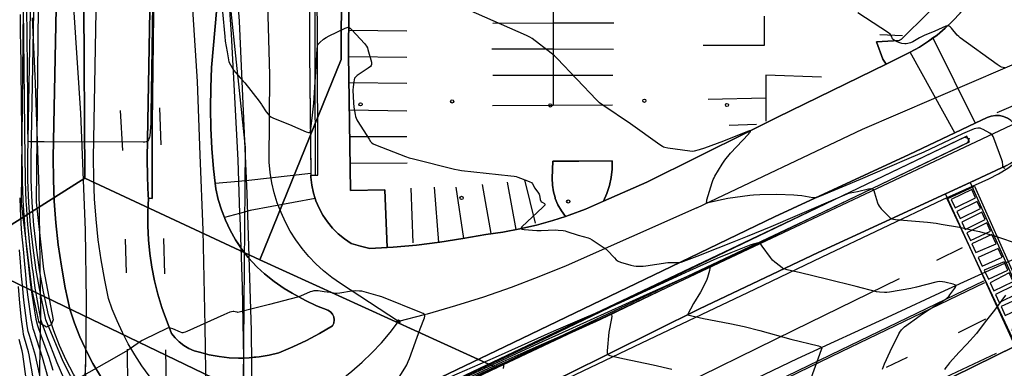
# Model space of a CAD drawing. Extents: x 0 to 85000, y -1 to 75000.
# Tile 92 of 147: x 39465 to 39768, y 62143 to 62250. Entities that reach past the tile are written whole.
import ezdxf

# ---------------------------------------------------------------- set-up
doc = ezdxf.new("R2010")
doc.units = 0
doc.header["$MEASUREMENT"] = 0
doc.header["$PDMODE"] = 33
doc.header["$PDSIZE"] = -3
for name, color, linetype in [('BOS3D_ACTIVE_POLY_CLIP', 227, 'CONTINUOUS'), ('BOS3D_PAVEMENT_MARKINGS_LI', 15, 'CONTINUOUS'), ('BOS3D_PAVEMENT_MARKINGS_PO', 9, 'CONTINUOUS'), ('CONTOUR_CLIP', 120, 'CONTINUOUS'), ('DTM_INFOTECHBREAKS_CLIP', 4, 'CONTINUOUS'), ('DTM_POINT', 158, 'CONTINUOUS'), ('FENCE_CLIP', 96, 'CONTINUOUS'), ('IMPERV_OTHER_CLIP', 126, 'CONTINUOUS'), ('PARCELS_FULL_17_CLIP', 7, 'CONTINUOUS'), ('PARKING_CLIP', 78, 'CONTINUOUS'), ('ROAD_CLIP', 197, 'CONTINUOUS'), ('SIDEWALK_CLIP', 78, 'CONTINUOUS'), ('SPOT_ELEV', 82, 'CONTINUOUS')]:
    doc.layers.add(name, color=color, linetype=linetype)

msp = doc.modelspace()

# ---------------------------------------------------------------- linework, layer by layer
at = {"layer": 'BOS3D_ACTIVE_POLY_CLIP'}
for points, elevation in [([(39449.56, 62705.25), (39473.81, 62609.5), (39476.63, 62596.05), (39478.41, 62587.56), (39492.19, 62521.75), (39510.02, 62428.24), (39512.5, 62415.25), (39514.32, 62397.97), (39514.79, 62393.54), (39519.73, 62346.57), (39534, 62211), (39532.69, 62053.5), (39528.31, 61957), (39514.44, 61842), (39514.06, 61842.03), (39514.25, 61842), (39497.88, 61717.25), (39477.94, 61575), (39463.56, 61453.25), (39456.25, 61331.75)], 285), ([(39470.38, 62264.26), (39469.68, 62194.16), (39471.92, 62173.56), (39474.94, 62157.91), (39474.33, 62156.39), (39472.86, 62155.69), (39470.63, 62157.03), (39468.49, 62167.11), (39465.19, 62193.93), (39465.89, 62264.14)], 28.53)]:
    msp.add_lwpolyline(points, dxfattribs=dict(at, elevation=elevation))
at = {"layer": 'BOS3D_ACTIVE_POLY_CLIP', "elevation": 30.47}
msp.add_lwpolyline([(39713.83, 62191.95), (39549.22, 62114.14), (39548.1, 62114.35), (39545.76, 62117.6), (39545.84, 62118.64), (39546.96, 62119), (39549.14, 62116.3), (39568.5, 62125.06), (39712.97, 62193.76), (39755.62, 62214.26), (39756.96, 62213.79), (39756.49, 62212.46)], close=True, dxfattribs=at)
at = {"layer": 'BOS3D_PAVEMENT_MARKINGS_LI'}
for p, q in [((39628.91, 62257.25), (39628.91, 62249.3)), ((39583.79, 62246.87), (39565.94, 62247.05)), ((39628.91, 62249.3), (39610.36, 62249.27)), ((39647.6, 62249.33), (39628.91, 62249.3)), ((39628.91, 62249.3), (39628.91, 62241.27)), ((39736.52, 62245.43), (39729.48, 62245.76)), ((39628.91, 62241.27), (39609.99, 62241.28)), ((39647.47, 62241.26), (39628.91, 62241.27)), ((39628.91, 62241.27), (39628.91, 62233.23)), ((39583.82, 62238.73), (39565.9, 62238.98)), ((39628.91, 62233.23), (39610.36, 62233.22)), ((39647.23, 62233.23), (39628.91, 62233.23)), ((39628.91, 62233.23), (39628.92, 62223.95)), ((39583.84, 62230.71), (39566.02, 62230.96)), ((39694.41, 62226.18), (39676.58, 62225.82)), ((39694.41, 62226.18), (39694.41, 62219.11)), ((39507.66, 62223.26), (39508.09, 62211.89)), ((39628.92, 62223.95), (39610.25, 62223.84)), ((39647.16, 62224.05), (39628.92, 62223.95)), ((39495.52, 62222.45), (39496.22, 62210.11)), ((39583.86, 62222.24), (39566.15, 62222.53)), ((39691.56, 62218.15), (39683.11, 62217.84)), ((39583.88, 62214.27), (39566.27, 62214.27)), ((39583.9, 62206.17), (39566.39, 62206.1)), ((39585.78, 62181.7), (39585.19, 62198.54)), ((39593.66, 62181.82), (39592.3, 62198.85)), ((39601.36, 62182.99), (39599.06, 62198.79)), ((39609.83, 62184.49), (39607.13, 62199.63)), ((39617.51, 62185.75), (39614.87, 62200.37)), ((39623.47, 62187.73), (39620.12, 62201.12)), ((39497.05, 62182.77), (39497.38, 62172.45)), ((39508.92, 62182.97), (39509.22, 62172.12)), ((39754.81, 62180.16), (39746.92, 62176.2)), ((39762.05, 62158.18), (39753.63, 62153.96)), ((39497.69, 62148.95), (39497.76, 62137.2)), ((39509.53, 62148.71), (39509.72, 62137)), ((39737.9, 62146.35), (39731.44, 62143.27))]:
    msp.add_line(p, q, dxfattribs=at)
for points in [[(39477.33, 62299.87), (39479.46, 62278.63), (39481.31, 62252.64), (39483.36, 62221.63), (39484.81, 62185.55), (39485.09, 62163.78), (39484.91, 62144.19)], [(39828.68, 62282.57), (39826.85, 62277.05), (39823.8, 62269.55), (39820.47, 62262.17), (39816.85, 62254.93), (39815.5, 62252.23), (39813.94, 62249.65), (39812.18, 62247.2), (39810.24, 62244.89), (39808.13, 62242.74), (39805.86, 62240.76), (39803.43, 62238.96), (39800.55, 62237.19), (39795.13, 62234.38), (39788.56, 62231.56), (39765.48, 62221.66)], [(39513.25, 61920.2), (39515.52, 61941.21), (39518.05, 61972.18), (39519.84, 62000.09), (39521.33, 62031.08), (39522.09, 62059.42), (39522.15, 62085.78), (39522.06, 62111.4), (39521.98, 62135.27), (39521.71, 62155.99), (39521.07, 62185.55), (39520.18, 62208.77), (39519.4, 62231.33), (39516.87, 62269.59)], [(39454.22, 61919.19), (39458.05, 61948.15), (39460.62, 61967.69), (39463.43, 62000.81), (39466.69, 62034.47), (39468.02, 62054.88), (39469.41, 62082.46), (39470.3, 62112.66), (39471.08, 62160.61), (39470.65, 62198.21), (39469.46, 62230.8), (39468.53, 62251)], [(39675.08, 62242.59), (39694, 62242.56), (39693.98, 62251.52)], [(39711.49, 62232.68), (39694.41, 62233.27), (39694.41, 62226.18)], [(39548.56, 62099.64), (39563.23, 62106.61), (39584.47, 62116.62), (39624.61, 62135.72), (39658.32, 62151.91), (39690.98, 62167.39), (39711.75, 62177.39), (39748.85, 62194.97), (39763.06, 62201.38), (39766.07, 62202.92), (39768.96, 62204.69), (39771.7, 62206.67), (39773.72, 62208.57)], [(39735.46, 62170.6), (39702.9, 62154.66), (39663.15, 62135.11), (39616.42, 62112.45)], [(39761.45, 62169.87), (39717.38, 62148.65), (39674.36, 62127.78), (39621.2, 62102.59)], [(39761.71, 62169.34), (39717.63, 62148.12), (39674.62, 62127.25), (39621.45, 62102.05)], [(39605.44, 62065.48), (39606.78, 62066.86), (39609.45, 62069.33), (39612.26, 62071.64), (39615.18, 62073.8), (39618.22, 62075.79), (39621.37, 62077.61), (39629.43, 62081.75), (39655.02, 62094.21), (39684.05, 62108.27), (39724.91, 62128.13), (39751.42, 62141.07), (39765.39, 62147.66)], [(39484.91, 62144.19), (39483.89, 62127.72), (39483.18, 62104.68), (39481.48, 62076.23), (39479.06, 62043.8), (39476.34, 62006.26), (39472.28, 61966.59), (39467.34, 61928.16), (39462.19, 61894.54), (39456.25, 61857.7), (39448.5, 61816.5), (39439.48, 61774.14), (39432.16, 61743.48), (39421.74, 61704.2), (39409.52, 61661.66), (39401.41, 61637.06), (39392.93, 61612.28), (39383.41, 61585.36), (39370.39, 61547.18), (39348.18, 61482.9), (39331.51, 61435.45), (39318.91, 61399.88)], [(39410.53, 61373.09), (39412.7, 61404.63), (39415.2, 61434.9), (39418.02, 61464.32), (39420.82, 61489.22), (39422.74, 61506.91), (39426.37, 61534.19), (39434.39, 61593.73), (39440.15, 61636.73), (39444.71, 61671.81), (39451.94, 61723.28), (39457.43, 61765.93), (39462.3, 61801.49), (39466.84, 61835.62), (39470.54, 61865.09), (39474.7, 61897.51), (39477.45, 61921.61), (39480.12, 61950), (39482.01, 61974.93), (39483.97, 62007.96), (39485.05, 62052.95), (39485.31, 62090.32), (39485.25, 62123.63), (39484.91, 62144.19)]]:
    msp.add_lwpolyline(points, dxfattribs=at)
at = {"layer": 'BOS3D_PAVEMENT_MARKINGS_PO'}
for points in [[(39758.64, 62199.11), (39779.23, 62153.08), (39778.17, 62152.61), (39775.91, 62157.67), (39770.18, 62154.96), (39772.05, 62150.95), (39771.18, 62150.55), (39750.28, 62195.26)], [(39751.47, 62194.99), (39752.65, 62192.46), (39758.99, 62195.5), (39757.83, 62198.08)], [(39759.47, 62194.43), (39753.18, 62191.34), (39754.21, 62189.14), (39760.45, 62192.22)], [(39760.96, 62191.09), (39754.74, 62188), (39755.79, 62185.74), (39761.98, 62188.81)], [(39762.44, 62187.78), (39756.24, 62184.77), (39757.37, 62182.36), (39763.59, 62185.22)], [(39764.02, 62184.24), (39757.84, 62181.35), (39759.11, 62178.65), (39765.32, 62181.35)], [(39765.94, 62179.94), (39759.81, 62177.14), (39761.06, 62174.48), (39767.17, 62177.21)], [(39767.8, 62175.79), (39761.65, 62173.22), (39762.94, 62170.46), (39768.93, 62173.27)], [(39769.32, 62172.39), (39763.45, 62169.36), (39764.62, 62166.85), (39770.52, 62169.71)], [(39771.02, 62168.6), (39765.16, 62165.71), (39766.28, 62163.3), (39772.13, 62166.12)], [(39772.73, 62164.77), (39766.85, 62162.09), (39768.12, 62159.32), (39773.95, 62162.05)]]:
    msp.add_lwpolyline(points, close=True, dxfattribs=at)
at = {"layer": 'CONTOUR_CLIP'}
for points, elevation in [([(39505.48, 62255.13), (39505.03, 62221.28), (39504.96, 62218.53), (39504.81, 62215.99), (39504.68, 62214.62), (39504.6, 62214.24), (39504.49, 62213.88), (39504.27, 62213.38), (39504.08, 62213.09), (39503.85, 62212.87), (39503.54, 62212.75), (39503.18, 62212.69), (39502.61, 62212.67), (39472.18, 62212.81), (39471.49, 62212.81), (39468.22, 62212.82), (39467.68, 62212.82), (39467.18, 62212.83), (39467.14, 62217.19), (39467.14, 62217.33), (39467.07, 62226.3), (39467.06, 62226.73), (39466.98, 62235.45), (39466.97, 62236.16), (39466.9, 62244.62), (39466.89, 62245.61), (39466.79, 62253.81)], 23), ([(39768.05, 62204.61), (39767.62, 62204.8), (39767.42, 62204.97), (39767.37, 62205.1), (39767.34, 62205.4), (39767.35, 62205.92), (39767.32, 62206.29), (39767.24, 62206.66), (39767.07, 62207.23), (39764.61, 62213.91), (39764.37, 62214.45), (39764.07, 62214.92), (39763.8, 62215.17), (39763.33, 62215.48), (39761.29, 62216.58), (39760.77, 62216.82), (39760.42, 62216.95), (39760.05, 62217), (39759.67, 62216.99), (39759.1, 62216.9), (39758.55, 62216.73), (39754.95, 62215.21), (39751.08, 62213.42), (39743.05, 62209.64), (39738.47, 62207.6), (39731.78, 62204.72), (39723.4, 62201.16), (39710.93, 62195.97), (39709.84, 62195.57), (39709.47, 62195.5), (39708.9, 62195.51), (39705.46, 62196.11), (39704.17, 62196.26), (39703.03, 62196.34), (39697.77, 62196.55), (39692.52, 62196.46), (39690.61, 62196.34), (39689.46, 62196.23), (39682.64, 62195.34), (39681.2, 62195.05), (39677.09, 62194.05), (39676.57, 62193.97), (39676.3, 62193.99), (39676.21, 62194.04), (39676.16, 62194.13), (39676.15, 62194.25), (39676.19, 62194.55), (39676.27, 62194.9), (39677.88, 62200.21), (39678.2, 62201.14), (39678.44, 62201.67), (39678.72, 62202.18), (39680.91, 62205.86), (39681.32, 62206.52), (39681.77, 62207.15), (39683.47, 62209.26), (39689.09, 62215.09), (39689.4, 62215.5), (39689.57, 62215.76), (39689.67, 62216), (39689.67, 62216.16), (39689.6, 62216.2), (39689.38, 62216.19), (39688.73, 62215.99), (39681.37, 62212.98), (39675.5, 62210.82), (39673.82, 62210.27), (39672.32, 62209.88), (39671.74, 62209.82), (39670.95, 62209.88), (39664.21, 62210.83), (39663.24, 62211), (39662.87, 62211.12), (39662.52, 62211.29), (39661.71, 62211.84), (39652.73, 62218.35), (39644.14, 62224.07), (39643.18, 62224.77), (39642.19, 62225.74), (39630.14, 62238.41), (39629.3, 62239.26), (39628.24, 62240.13), (39622.42, 62244.56), (39621.75, 62244.98), (39620.67, 62245.5), (39602.75, 62253.42)], 21), ([(39464.7, 62252.04), (39464.78, 62246.03), (39464.83, 62242.74), (39464.91, 62236.49), (39464.95, 62233.46), (39465.03, 62226.97), (39465.06, 62224.22), (39465.14, 62217.47), (39465.17, 62214.99), (39465.26, 62208), (39465.34, 62202.58), (39465.41, 62200.44), (39465.62, 62194.96), (39465.72, 62192.92), (39466.06, 62187.39), (39466.2, 62185.43), (39466.75, 62179.86), (39467.33, 62174.46), (39467.56, 62172.37), (39468.05, 62167.91), (39468.33, 62165.85), (39469.6, 62158.2), (39470.05, 62156.22), (39471.13, 62153.18), (39473.55, 62146.41), (39474.85, 62142.45)], 21), ([(39478.17, 62139.94), (39476.17, 62144.72), (39473, 62152.94), (39471.41, 62157.1), (39471.15, 62158.07), (39469.53, 62166.72), (39469.37, 62167.74), (39468.71, 62172.81), (39468.59, 62173.79), (39467.87, 62180.01), (39467.21, 62186.36), (39467.14, 62187.2), (39466.7, 62193.55), (39466.64, 62194.43), (39466.38, 62200.75), (39466.35, 62201.7), (39466.25, 62207.98), (39466.15, 62216.09), (39466.14, 62217.4), (39466.06, 62225.26), (39466.05, 62226.85), (39465.96, 62234.45), (39465.94, 62236.33), (39465.86, 62243.68), (39465.84, 62245.82), (39465.74, 62252.93)], 22), ([(39527.07, 62252.78), (39527.74, 62245.25), (39527.93, 62243.8), (39528.47, 62240.51), (39528.97, 62237.43), (39530.44, 62234.8), (39533.37, 62231.61), (39533.89, 62230.95)], 22), ([(39768.04, 62235.55), (39767.51, 62235.64), (39767.01, 62235.81), (39766.52, 62236.03), (39765.66, 62236.55), (39754.24, 62244.84), (39753.78, 62245.21), (39753.35, 62245.63), (39751.56, 62247.75), (39751.17, 62248.18), (39750.9, 62248.4), (39750.61, 62248.54), (39750.3, 62248.54), (39749.81, 62248.38), (39746.41, 62246.85), (39743.19, 62245.57), (39741.7, 62244.84), (39739.64, 62243.61), (39738.93, 62243.26), (39738.17, 62243.07), (39737.58, 62243), (39737.19, 62242.98), (39736.29, 62243.09), (39735.37, 62243.35), (39734.84, 62243.58), (39734.05, 62244), (39733.65, 62244.28), (39733.45, 62244.55), (39733.07, 62245.36), (39732.89, 62245.66), (39732.64, 62245.94), (39732.19, 62246.3), (39722.71, 62252.5)], 20), ([(39533.89, 62230.95), (39538.35, 62225.34), (39539.05, 62224.29), (39539.2, 62224.06), (39540.54, 62222.02), (39541.09, 62221.25), (39541.45, 62220.84), (39541.91, 62220.51), (39542.79, 62220.09), (39547.72, 62218.08), (39552.85, 62215.9), (39553.54, 62215.66), (39553.83, 62215.64), (39553.95, 62215.68), (39554.04, 62215.76), (39554.16, 62216.03), (39554.3, 62216.75), (39554.78, 62220.96), (39555.14, 62224.72), (39555.52, 62229.58), (39555.94, 62236.03), (39556.21, 62241.52), (39556.27, 62242.1), (39556.35, 62242.46), (39556.42, 62242.63), (39556.62, 62242.94), (39557.01, 62243.35), (39558.2, 62244.38), (39559, 62244.95), (39559.88, 62245.4), (39564.88, 62247.8), (39565.41, 62248), (39565.75, 62248.06), (39565.91, 62248.05), (39566.06, 62248), (39566.35, 62247.82), (39566.9, 62247.29), (39570.8, 62243.05), (39571.42, 62242.29), (39571.68, 62241.78), (39571.86, 62241.23), (39572.93, 62237.27), (39572.99, 62236.91), (39572.99, 62236.57), (39572.88, 62236.27), (39572.65, 62236.01), (39571.89, 62235.42), (39568.58, 62233.17), (39568.12, 62232.81), (39567.75, 62232.39), (39567.56, 62231.87), (39567.46, 62231.3), (39567.3, 62229.71), (39567.25, 62228.72), (39567.43, 62224.82), (39567.53, 62223.46), (39567.9, 62221.16), (39568.03, 62220.59), (39568.19, 62220.04), (39568.45, 62219.52), (39568.74, 62219.02), (39572.21, 62213.55), (39572.65, 62212.91), (39573.03, 62212.5), (39573.51, 62212.2), (39574.23, 62211.89), (39583.42, 62208.29), (39584.53, 62207.89), (39585.88, 62207.52), (39598.5, 62204.4), (39599.67, 62204.13), (39600.65, 62203.98), (39615.9, 62202.31), (39616.88, 62202.18), (39617.46, 62202.05), (39618.02, 62201.88), (39620.97, 62200.79), (39621.69, 62200.5), (39622.18, 62200.22), (39622.33, 62200.11), (39622.55, 62199.84), (39623.3, 62198.55), (39624.36, 62196.98), (39624.54, 62196.65), (39624.67, 62196.3), (39624.94, 62195), (39625.14, 62194.5), (39625.24, 62194.36), (39625.49, 62194.16), (39626.18, 62193.78), (39626.33, 62193.6), (39626.34, 62193.5), (39626.28, 62193.28), (39626.2, 62193.15), (39625.71, 62192.62), (39619.28, 62186.61), (39619, 62186.26), (39618.95, 62186.08), (39619.01, 62186.01), (39619.38, 62185.89), (39619.92, 62185.81), (39623.84, 62185.48), (39625.18, 62185.48), (39629.48, 62185.66), (39630.44, 62185.61), (39631.98, 62185.43), (39632.55, 62185.34), (39633.11, 62185.2), (39636.64, 62184.06), (39639.65, 62183.21), (39640.17, 62183.01), (39640.86, 62182.63), (39644.63, 62180.16), (39645.09, 62179.8), (39645.5, 62179.4), (39647.76, 62177), (39648.31, 62176.47), (39648.6, 62176.23), (39648.92, 62176.03), (39649.63, 62175.75), (39652.79, 62174.83), (39653.73, 62174.59), (39654.5, 62174.5), (39655.87, 62174.48), (39656.65, 62174.49), (39657.44, 62174.56), (39664.26, 62175.56), (39665.34, 62175.62), (39667.33, 62175.59), (39667.72, 62175.63), (39668.28, 62175.76), (39673.23, 62177.58), (39679.76, 62180.1), (39684.17, 62181.84), (39688.79, 62183.72), (39696.06, 62186.73), (39703.47, 62189.87), (39719.39, 62196.78), (39719.95, 62196.98), (39720.32, 62197.07), (39722.57, 62197.46), (39726.03, 62198.26), (39726.76, 62198.37), (39727.08, 62198.35), (39727.22, 62198.3), (39727.43, 62198.08), (39727.6, 62197.78), (39727.86, 62197.05), (39728.81, 62194), (39729.02, 62193.45), (39729.3, 62192.94), (39729.93, 62192.19), (39732.26, 62189.75), (39732.69, 62189.37), (39733.01, 62189.17), (39733.18, 62189.1), (39733.73, 62188.97), (39734.3, 62188.9), (39744.14, 62188.01), (39746.81, 62187.68), (39748.34, 62187.44), (39754.02, 62186.47), (39758.09, 62185.61), (39760.2, 62185.13), (39763.38, 62184.26), (39764.51, 62183.93), (39772.99, 62181.08)], 22), ([(39464.6, 62195.49), (39464.74, 62192.28), (39464.99, 62187.58), (39465.19, 62184.49), (39465.63, 62179.71), (39466.1, 62175.11), (39466.39, 62171.91), (39466.75, 62168.08), (39467.11, 62164.96), (39468.08, 62158.33), (39468.66, 62155.32), (39468.85, 62154.73), (39471.57, 62146.49), (39473.24, 62140.22)], 20), ([(39730.29, 62142.78), (39730.96, 62144.41), (39732.65, 62148.19), (39735.34, 62153.65), (39735.64, 62154.14), (39736.19, 62154.87), (39736.68, 62155.41), (39737.1, 62155.8), (39741.91, 62159.32), (39743.55, 62160.44), (39749.42, 62164.11), (39749.91, 62164.44), (39750.35, 62164.78), (39750.72, 62165.14), (39751.09, 62165.6), (39752.58, 62167.69), (39752.77, 62168), (39752.9, 62168.28), (39752.91, 62168.52), (39752.85, 62168.62), (39752.61, 62168.77), (39752.1, 62168.94), (39749.55, 62169.55), (39748.77, 62169.69), (39747.85, 62169.71), (39747.28, 62169.63), (39746.7, 62169.51), (39740.75, 62168.01), (39739.07, 62167.63), (39732.48, 62166.44), (39731.69, 62166.34), (39730.92, 62166.33), (39729.39, 62166.44), (39728.43, 62166.58), (39722.19, 62168.21), (39713.03, 62170.43), (39705.11, 62172.39), (39700.97, 62173.36), (39700.05, 62173.63), (39699.54, 62173.9), (39698.9, 62174.35), (39697.19, 62175.69), (39696.46, 62176.34), (39695.83, 62177.1), (39693.3, 62180.67), (39692.82, 62181.26), (39692.55, 62181.48), (39692.25, 62181.59), (39691.93, 62181.6), (39691.58, 62181.55), (39690.88, 62181.36), (39689.8, 62181), (39685.63, 62179.42), (39683.64, 62178.62), (39679.34, 62176.83), (39670.92, 62173.08), (39649.5, 62163.23), (39637.04, 62157.88), (39629.14, 62154.42), (39611.05, 62146.32), (39596.87, 62140.17)], 23), ([(39471.44, 62137.99), (39469.51, 62146.93), (39467.62, 62153.1), (39467.26, 62154.4), (39466.95, 62156.14), (39466.48, 62159.24), (39465.88, 62164.05), (39465.44, 62168.58), (39465.21, 62171.45), (39464.88, 62175.76), (39464.51, 62179.56)], 19), ([(39601.85, 62140.3), (39620.48, 62148.94), (39625.61, 62151.28), (39630.67, 62153.53), (39640.35, 62157.91), (39656.76, 62165.36), (39667.52, 62170.2), (39673.52, 62172.85), (39675.18, 62173.56), (39676.63, 62174.12), (39676.93, 62174.18), (39677.05, 62174.17), (39677.13, 62174.13), (39677.18, 62174.05), (39677.19, 62173.8), (39677.06, 62173.12), (39676.47, 62171.02), (39676.13, 62170.11), (39674.25, 62166.52), (39672.12, 62163), (39670.27, 62159.47), (39675.15, 62158.35), (39683.27, 62156.83), (39687.68, 62155.88), (39692.59, 62154.67), (39702.09, 62152.02), (39710.56, 62149.91), (39711.11, 62149.74), (39711.48, 62149.52), (39711.55, 62149.42), (39711.59, 62149.18), (39711.48, 62148.66), (39708.21, 62139.83)], 24), ([(39469.33, 62136.63), (39467.54, 62147.17), (39467.3, 62148.09), (39466.09, 62152.32), (39465.8, 62153.45), (39465.64, 62154.43), (39465.17, 62158), (39464.62, 62163.13), (39464.2, 62168.22)], 18), ([(39580.47, 62138.62), (39583.23, 62143.11), (39583.78, 62144.12), (39584.25, 62145.15), (39584.62, 62146.05), (39587.97, 62155.21), (39589.23, 62158.59), (39589.36, 62159.04), (39589.39, 62159.35), (39589.35, 62159.49), (39589.2, 62159.67), (39588.85, 62159.9), (39588.33, 62160.13), (39576.13, 62165.01), (39575.04, 62165.35), (39570.71, 62166.56), (39569.98, 62166.73), (39569.27, 62166.82), (39567.91, 62166.84), (39566.74, 62166.78), (39563.23, 62166.18), (39562.26, 62166.08), (39561.72, 62166.11), (39560.19, 62166.37), (39558.33, 62166.58), (39556.49, 62166.87), (39555.93, 62166.9), (39555.15, 62166.83), (39554.57, 62166.72), (39554.01, 62166.54), (39551.09, 62165.25), (39550.16, 62164.91), (39541.52, 62162.68), (39536.56, 62161.41)], 23), ([(39768.18, 62165.54), (39764.85, 62160.9), (39761.95, 62157.29), (39759.24, 62153.78), (39756.32, 62150.5), (39753.97, 62148.04), (39750.94, 62144.68), (39750.3, 62143.93), (39749.85, 62143.31), (39749.45, 62142.66)], 22), ([(39536.56, 62161.41), (39531.8, 62160.19), (39531.6, 62160.26), (39530.98, 62160.45), (39530.53, 62160.52), (39530.3, 62160.51), (39529.86, 62160.45), (39529.34, 62160.27), (39527.42, 62159.46), (39516.07, 62154.35), (39515.53, 62154.12), (39515.16, 62154.01), (39514.8, 62153.97), (39514.62, 62153.98), (39514.08, 62154.12), (39511.73, 62155.17), (39511, 62155.43), (39510.64, 62155.47), (39510.46, 62155.45), (39510.11, 62155.36), (39509.75, 62155.22), (39503.18, 62152.04), (39502.3, 62151.59), (39501.49, 62151.07), (39498.99, 62149.28), (39497.82, 62148.55), (39494.42, 62146.52), (39482.85, 62139.95)], 23), ([(39555.89, 62118.34), (39613.52, 62145.13), (39623.61, 62149.63), (39642.77, 62157.93), (39645.82, 62159.31), (39646.33, 62159.51), (39646.62, 62159.58), (39646.74, 62159.59), (39646.83, 62159.55), (39646.89, 62159.47), (39646.92, 62159.07), (39646.82, 62158.34), (39646.08, 62154.11), (39645.53, 62148.36), (39645.53, 62147.8), (39645.59, 62147.48), (39645.66, 62147.34), (39645.9, 62147.15), (39646.39, 62146.96), (39647.13, 62146.77), (39650.4, 62146.04), (39659.74, 62144.08), (39665.46, 62142.77)], 25), ([(39462.65, 62097.25), (39465.93, 62100.08), (39468.59, 62102.6), (39469.78, 62103.65), (39471.75, 62105.33), (39474.15, 62107.12), (39474.76, 62107.61), (39475, 62107.89), (39475.1, 62108.04), (39475.22, 62108.37), (39475.3, 62108.92), (39475.33, 62109.88), (39475.29, 62110.85), (39475.22, 62111.23), (39475.05, 62111.79), (39470.55, 62123.32), (39470.07, 62124.63), (39468.63, 62129.95), (39467.62, 62132.97), (39467.34, 62134.07), (39466.57, 62139.74), (39465.58, 62147.41), (39465.38, 62148.35), (39464.44, 62151.91)], 17), ([(39613.57, 62142.91), (39613.7, 62143.63), (39613.72, 62144.1), (39613.67, 62144.31), (39613.62, 62144.38), (39613.54, 62144.41), (39613.32, 62144.4), (39613.14, 62144.35), (39612.45, 62144.07), (39585.44, 62131.51)], 26)]:
    msp.add_lwpolyline(points, dxfattribs=dict(at, elevation=elevation))
at = {"layer": 'DTM_INFOTECHBREAKS_CLIP'}
for points in [[(39472.7, 62157.93, 22.98), (39470.69, 62167.57, 22.98), (39469.7, 62173.2, 22.88), (39468.71, 62180.12, 22.8), (39467.96, 62187.06, 22.76), (39467.43, 62194.02, 22.76), (39467.14, 62201, 22.79), (39467.09, 62207.96, 22.87), (39468.14, 62264.16, 24.36), (39465.54, 62325.81, 26.05), (39461.51, 62403.12, 27.56), (39459.53, 62435.65, 27.48)], [(39514.01, 62130.38, 23.8), (39512.37, 62131.88, 23.78), (39509.6, 62134.67, 23.56), (39506.98, 62137.6, 23.38), (39504.5, 62140.65, 23.22), (39502.18, 62143.83, 23.11), (39500.03, 62147.12, 23.03), (39498.04, 62150.52, 22.98), (39496.22, 62154.01, 22.98), (39494.58, 62157.59, 22.98), (39493.12, 62161.24, 22.98), (39491.99, 62164.55, 22.98), (39490.8, 62170.19, 22.98), (39489.71, 62176.4, 22.88), (39488.82, 62182.64, 22.8), (39488.13, 62188.91, 22.76), (39487.66, 62195.2, 22.76), (39487.4, 62201.5, 22.79), (39487.35, 62207.85, 22.87), (39488.41, 62264.4, 24.36), (39485.77, 62326.77, 26.05), (39481.74, 62404.21, 27.56), (39479.9, 62437.46, 27.48)], [(39504.22, 62195.39, 22.76), (39504.16, 62196.16, 22.76), (39503.92, 62201.91, 22.79), (39503.87, 62207.76, 22.87), (39504.93, 62264.6, 24.36), (39502.28, 62327.54, 26.05), (39498.23, 62405.09, 27.56), (39496.62, 62434.32, 27.49)], [(39500.61, 62116.6, 23.89), (39499.06, 62118.01, 23.78), (39495.61, 62121.48, 23.56), (39492.34, 62125.13, 23.38), (39489.26, 62128.94, 23.22), (39486.37, 62132.89, 23.11), (39483.69, 62136.99, 23.03), (39481.21, 62141.22, 22.98), (39478.95, 62145.57, 22.93), (39476.91, 62150.02, 22.93), (39475.09, 62154.57, 22.93), (39473.43, 62159.44, 22.93), (39471.93, 62166.53, 22.93), (39470.72, 62173.37, 22.93), (39469.74, 62180.25, 22.8), (39468.99, 62187.15, 22.76), (39468.47, 62194.08, 22.76), (39468.18, 62201.03, 22.79), (39468.13, 62207.95, 22.87), (39469.18, 62264.18, 24.36), (39466.58, 62325.86, 26.05), (39462.54, 62403.18, 27.56), (39461, 62431.12, 27.5)], [(39689.14, 62216.01, 21.01), (39698.01, 62220.34, 20.9), (39731.4, 62236.7, 20.54), (39738.89, 62240.37, 20.46), (39741.74, 62241.97, 20.34), (39744.48, 62243.74, 20.24), (39747.11, 62245.68, 20.14), (39749.61, 62247.78, 20.04), (39751.98, 62250.02, 19.95), (39754.21, 62252.41, 19.87), (39756.28, 62254.93, 19.8), (39758.2, 62257.58, 19.74), (39759.95, 62260.34, 19.68), (39761.52, 62263.2, 19.64), (39762.92, 62266.15, 19.6), (39764.13, 62269.19, 19.57), (39765.15, 62272.29, 19.55), (39765.98, 62275.45, 19.53), (39766.61, 62278.66, 19.53), (39767.05, 62281.9, 19.54), (39767.28, 62285.15, 19.55), (39767.44, 62327.09, 19.28), (39767.1, 62431.51, 18.08)], [(39516.93, 62420.81, 18.84), (39517.86, 62420.77, 18.8), (39518.99, 62355.23, 20.28), (39519.43, 62294.89, 20.62), (39506.35, 62294.41, 21.79), (39505.38, 62218.29, 22.91), (39505.38, 62195.3, 22.98), (39504.22, 62195.39, 22.76)], [(39748.41, 62341.38, 18.64), (39757.07, 62341.07, 18.56), (39757.55, 62340.8, 18.57), (39757.57, 62339.86, 18.57), (39757.08, 62315, 18.7), (39756.92, 62267.65, 19.14), (39756.78, 62265.57, 19.01), (39756.14, 62264.33, 19.02), (39752.35, 62260.56, 19.31), (39736.21, 62244.41, 19.6)], [(39541.63, 62233.44, 21.59), (39540.71, 62266.24, 20.9), (39542.34, 62317.93, 20.38)], [(39554.27, 62202.46, 22.39), (39556.41, 62202.51, 22.59), (39556.27, 62246.78, 21.94), (39555.84, 62294.91, 20.95), (39556.67, 62317.66, 20.44)], [(39577.81, 62180.25, 22.51), (39577.02, 62198.03, 22.35), (39566.52, 62197.82, 22.67), (39565.89, 62239.62, 22.23), (39566.34, 62308.14, 20.42)], [(39553.72, 62293.2, 20.03), (39553.83, 62240.14, 21.26), (39554.27, 62202.46, 22.39), (39554.28, 62201.87, 22.41), (39554.56, 62199.41, 22.57), (39555.07, 62196.99, 22.71), (39555.82, 62194.63, 22.81), (39556.79, 62192.35, 22.89), (39557.97, 62190.17, 22.93), (39559.36, 62188.12, 22.94), (39560.94, 62186.21, 22.91), (39562.69, 62184.45, 22.86), (39564.6, 62182.88, 22.77), (39566.65, 62181.49, 22.65), (39569.53, 62180.6, 22.73), (39572.48, 62179.95, 22.74), (39577.81, 62180.25, 22.51), (39579.67, 62180.36, 22.43), (39586.84, 62180.99, 22.22), (39593.99, 62181.86, 22.09), (39601.11, 62182.95, 22.05), (39608.19, 62184.26, 22.11), (39613.42, 62184.99, 22.05), (39618.61, 62185.96, 22), (39623.76, 62187.15, 21.94), (39628.84, 62188.56, 21.89), (39632.68, 62189.81, 21.85), (39633.86, 62190.2, 21.84), (39638.81, 62192.06, 21.79), (39644.4, 62194.52, 21.59), (39657.72, 62200.37, 21.11), (39689.14, 62216.01, 21.01)], [(40000, 62289.15, 14.04), (39998.2, 62288.2, 14.05), (39907.85, 62242.62, 16.67), (39808.37, 62193.69, 20.69), (39800.7, 62190.21, 21.01), (39786.37, 62183.7, 21.61), (39749.37, 62166.89, 23.16), (39733.04, 62159.31, 23.26)], [(39673.12, 62192.45, 21.03), (39724.21, 62216.72, 20.46), (39801.04, 62249.76, 19.65), (39802.04, 62265.87, 19.86)], [(39477.55, 62173.85, 22.89), (39477.45, 62174.44, 22.88), (39476.5, 62181.1, 22.8), (39475.77, 62187.78, 22.76), (39475.27, 62194.48, 22.76), (39474.99, 62201.19, 22.79), (39474.94, 62207.92, 22.87), (39475.99, 62264.26, 24.36)], [(39537.72, 62174.14, 22.9), (39534.99, 62177.13, 22.94), (39532.94, 62179.82, 22.91), (39531.09, 62182.64, 22.87), (39529.44, 62185.59, 22.83), (39527.99, 62188.64, 22.79), (39526.76, 62191.79, 22.75), (39525.74, 62195.01, 22.71), (39524.96, 62198.3, 22.67), (39524.29, 62204.49, 22.85), (39523.8, 62210.71, 22.93), (39523.49, 62216.94, 22.9), (39523.36, 62223.17, 22.78), (39523.42, 62229.4, 22.55), (39523.65, 62235.63, 22.22), (39525.28, 62254.01, 22.1)], [(39736.21, 62244.41, 19.6), (39735.45, 62243.98, 19.92), (39728.46, 62243.62, 20.45), (39730.47, 62238.24, 20.52), (39731.4, 62236.7, 20.54)], [(39589.18, 62159.48, 23.01), (39581.25, 62157.44, 23.23), (39563.35, 62169.18, 22.94), (39560.72, 62171.01, 22.88), (39558.21, 62173.01, 22.82), (39555.84, 62175.17, 22.76), (39553.62, 62177.49, 22.71), (39551.56, 62179.95, 22.66), (39549.67, 62182.54, 22.62), (39547.95, 62185.25, 22.58), (39546.42, 62188.07, 22.54), (39545.08, 62190.99, 22.51), (39543.93, 62193.99, 22.49), (39542.99, 62197.06, 22.47), (39542.25, 62200.18, 22.45), (39541.72, 62203.35, 22.44), (39541.41, 62206.54, 22.44), (39541.63, 62233.44, 21.59)], [(39710.48, 62178.7, 22.65), (39768.54, 62205.46, 20.96), (39769.68, 62206.06, 20.91), (39770.7, 62206.84, 20.86), (39771.57, 62207.78, 20.81), (39772.28, 62208.86, 20.76), (39772.79, 62210.04, 20.71), (39773.1, 62211.29, 20.66), (39773.19, 62212.57, 20.62), (39773.07, 62213.85, 20.59), (39772.74, 62215.09, 20.57), (39772.2, 62216.26, 20.55), (39771.47, 62217.33, 20.54), (39770.75, 62218.39, 20.54), (39769.84, 62219.3, 20.53), (39768.78, 62220.03, 20.52), (39767.61, 62220.55, 20.51), (39766.36, 62220.85, 20.5), (39765.07, 62220.91, 20.48), (39763.8, 62220.73, 20.47), (39762.58, 62220.31, 20.45), (39738.58, 62208.84, 20.44), (39697.01, 62189.63, 21.24)], [(39705.02, 62187.86, 22.16), (39757.12, 62212.77, 21.78), (39756.32, 62214.48, 21.49), (39627.93, 62152.87, 23.3), (39538.67, 62110.81, 24.01)], [(39629.48, 62195.59, 21.99), (39628.98, 62197.35, 21.98), (39628.66, 62199.45, 21.98), (39628.58, 62201.56, 21.98), (39628.8, 62206.78, 21.98), (39636.8, 62206.85, 21.98)], [(39636.8, 62206.85, 21.98), (39647.03, 62206.94, 21.79), (39647.02, 62204.37, 21.83), (39646.75, 62201.82, 21.83), (39646.22, 62199.31, 21.79), (39645.43, 62196.86, 21.71), (39644.4, 62194.52, 21.59)], [(39632.68, 62189.81, 21.85), (39631.43, 62191.52, 21.9), (39630.38, 62193.36, 21.95), (39629.56, 62195.31, 21.99), (39629.48, 62195.59, 21.99)], [(39504.22, 62195.39, 22.76), (39504.04, 62191.14, 22.72), (39504.06, 62186.88, 22.69), (39504.28, 62182.63, 22.66), (39504.7, 62178.39, 22.65), (39505.32, 62174.17, 22.65), (39506.14, 62169.99, 22.66), (39507.15, 62165.86, 22.68), (39508.36, 62161.77, 22.72), (39508.76, 62160.62, 22.73)], [(39673.12, 62192.45, 21.03), (39632.91, 62174.6, 22.42), (39624.51, 62171.16, 22.45), (39616.01, 62167.94, 22.52), (39607.43, 62164.96, 22.64), (39598.78, 62162.22, 22.79), (39590.05, 62159.71, 22.99), (39589.18, 62159.48, 23.01)], [(39697.01, 62189.63, 21.24), (39665.36, 62174.41, 22.06), (39613.86, 62149.68, 22.33), (39565.02, 62126.18, 23.17), (39547.06, 62118.21, 23.64)], [(39473.91, 62076.3, 28.52), (39500.37, 62089.82, 28.52), (39553.72, 62116.22, 27.1), (39586.37, 62131.37, 27), (39613.16, 62144.36, 26.02), (39643.37, 62158.07, 25.11), (39674.2, 62172.85, 24.21), (39705.02, 62187.86, 22.16)], [(39710.48, 62178.7, 22.65), (39673.99, 62161.32, 23.85), (39633.05, 62141.05, 25.5), (39589.42, 62120.84, 26.4), (39550.58, 62102.55, 27.37), (39514.07, 62085.6, 28.49), (39473.94, 62067.5, 28.52)], [(39485.74, 62147.28, 22.98), (39483.17, 62152.7, 22.9), (39481.48, 62156.94, 22.9), (39480.01, 62161.25, 22.9), (39478.62, 62167.82, 22.9), (39477.55, 62173.85, 22.89)], [(39548.48, 62166.14, 22.9), (39546.09, 62167.61, 22.9), (39543, 62169.76, 22.9), (39540.03, 62172.09, 22.9), (39537.72, 62174.14, 22.9)], [(39532.03, 62146.15, 23.1), (39532.22, 62146.15, 23.1), (39535.32, 62146.24, 23.1), (39538.4, 62146.55, 23.1), (39541.46, 62147.08, 23.1), (39544.46, 62147.82, 23.1), (39548.72, 62149.63, 23.1), (39552.89, 62151.62, 23.1), (39556.98, 62153.78, 23.1), (39560.96, 62156.12, 23.1), (39561.33, 62156.97, 23.1), (39561.46, 62157.9, 23.1), (39561.32, 62158.83, 23.1), (39560.93, 62159.68, 23.1), (39560.33, 62160.39, 23.1), (39559.55, 62160.91, 23.1), (39556.04, 62162.28, 23.1), (39552.62, 62163.86, 23.1), (39548.48, 62166.14, 22.9)], [(39733.04, 62159.31, 23.26), (39704, 62145.95, 24.27), (39663.81, 62126.68, 25.94), (39617.76, 62104.6, 27.23), (39576.42, 62083.69, 27.58), (39569.36, 62080.01, 27.52), (39535.09, 62062.14, 27.23), (39492.85, 62044.51, 28.91), (39474.22, 62036.73, 28.91), (39474.03, 62036.65, 28.91)], [(39508.76, 62160.62, 22.73), (39511.34, 62153.79, 23.1), (39512.44, 62152.4, 23.1), (39513.71, 62151.15, 23.1), (39515.12, 62150.06, 23.1), (39516.66, 62149.16, 23.1), (39518.29, 62148.45, 23.1), (39520, 62147.94, 23.1), (39523, 62147.17, 23.1), (39526.04, 62146.61, 23.1), (39529.12, 62146.27, 23.1), (39532.03, 62146.15, 23.1)], [(39499.91, 62115.83, 23.89), (39498.34, 62117.25, 23.78), (39494.86, 62120.77, 23.56), (39491.55, 62124.45, 23.38), (39488.44, 62128.3, 23.22), (39485.52, 62132.3, 23.11), (39482.8, 62136.44, 23.03), (39480.3, 62140.72, 22.98), (39478.01, 62145.11, 22.98), (39472.7, 62157.93, 22.98)], [(39549.23, 62130.9, 23.94), (39552.93, 62132.76, 23.85), (39556.6, 62134.83, 23.77), (39560.15, 62137.08, 23.69), (39563.59, 62139.51, 23.62), (39566.9, 62142.12, 23.54), (39570.07, 62144.88, 23.47), (39573.1, 62147.81, 23.41), (39575.98, 62150.88, 23.34), (39578.7, 62154.09, 23.28), (39581.25, 62157.44, 23.23)], [(39787.64, 62143.04, 20.9), (39785.23, 62146.55, 20.97), (39784.47, 62147.81, 20.99), (39783.52, 62148.94, 21), (39782.4, 62149.9, 21.03), (39781.15, 62150.67, 21.05), (39779.79, 62151.24, 21.07), (39778.36, 62151.59, 21.09), (39776.9, 62151.71, 21.1), (39775.43, 62151.6, 21.12), (39774, 62151.26, 21.14), (39772.64, 62150.7, 21.15), (39771.38, 62149.93, 21.16), (39751.98, 62140.38, 21.79)], [(39547.06, 62118.21, 23.64), (39537.4, 62114.45, 23.74), (39535.01, 62113.7, 23.74), (39532.56, 62113.15, 23.74), (39530.07, 62112.8, 23.74), (39527.56, 62112.63, 23.74), (39525.04, 62112.67, 23.74), (39522.53, 62112.91, 23.74), (39520.04, 62113.34, 23.74), (39517.59, 62113.97, 23.74), (39515.2, 62114.78, 23.74), (39512.88, 62115.78, 23.74), (39510.65, 62116.96, 23.74), (39507.14, 62119.85, 23.74), (39503.78, 62122.92, 23.78), (39500.57, 62126.16, 23.56), (39497.53, 62129.55, 23.38), (39494.66, 62133.09, 23.22), (39491.98, 62136.77, 23.11), (39489.48, 62140.58, 23.03), (39487.17, 62144.52, 22.98), (39485.74, 62147.28, 22.98)]]:
    msp.add_polyline3d(points, dxfattribs=at)
at = {"layer": 'DTM_POINT'}
for p in [(39656.98, 62225.42, 20.52), (39569.58, 62224.32, 21.39), (39597.79, 62225.23, 21.59), (39628.02, 62223.98, 21.36), (39682.42, 62224.13, 20.52), (39600.7, 62195.49, 22.07), (39633.53, 62194.4, 21.82)]:
    msp.add_point(p, dxfattribs=at)
at = {"layer": 'FENCE_CLIP'}
for points in [[(39451.37, 62703.99), (39461.2, 62671), (39472.38, 62626.36), (39481.77, 62587.06), (39492.71, 62537.63), (39501.85, 62489.39), (39508.55, 62451.27), (39513.56, 62420.11), (39515.6, 62418.85), (39516.28, 62412.74), (39514.72, 62410.74), (39518.42, 62386.05), (39522.94, 62349.51), (39523.93, 62341.46), (39528.75, 62296.13), (39532.18, 62249.9), (39534.52, 62196.9), (39535.91, 62154.68), (39536.31, 62113.23), (39536.52, 62080.12), (39535.13, 62039.36), (39532.41, 61995.01), (39528.57, 61940.99), (39522.02, 61877.6)], [(39555.71, 62202.49), (39555.47, 62270.46), (39555.23, 62319.66), (39555.48, 62385.04), (39555.09, 62443.17)]]:
    msp.add_lwpolyline(points, dxfattribs=at)
at = {"layer": 'IMPERV_OTHER_CLIP'}
msp.add_lwpolyline([(39525.28, 62254.01), (39523.65, 62235.63), (39523.42, 62229.4), (39523.36, 62223.17), (39523.49, 62216.94), (39523.8, 62210.71), (39524.29, 62204.49), (39524.77, 62200.02), (39524.96, 62198.3), (39525.74, 62195.01), (39526.76, 62191.79), (39527.68, 62189.43), (39527.99, 62188.64), (39529.43, 62185.59), (39531.09, 62182.64), (39532.7, 62180.19), (39532.94, 62179.82), (39534.99, 62177.13), (39536.09, 62175.93), (39537.72, 62174.14), (39540.03, 62172.09), (39543, 62169.76), (39546.09, 62167.61), (39548.48, 62166.14), (39552.62, 62163.86), (39556.04, 62162.28), (39559.55, 62160.91), (39560.33, 62160.39), (39560.93, 62159.68), (39561.32, 62158.83), (39561.46, 62157.9), (39561.33, 62156.97), (39560.96, 62156.12), (39556.97, 62153.78), (39552.89, 62151.62), (39548.72, 62149.63), (39544.46, 62147.82), (39541.46, 62147.08), (39538.4, 62146.55), (39536.86, 62146.4), (39535.32, 62146.24), (39533.49, 62146.19), (39532.22, 62146.15), (39532.03, 62146.16), (39529.12, 62146.27), (39526.04, 62146.61), (39523, 62147.17), (39520, 62147.94), (39518.29, 62148.45), (39516.66, 62149.16), (39515.12, 62150.06), (39513.71, 62151.15), (39512.44, 62152.4), (39511.34, 62153.79), (39508.76, 62160.62), (39508.36, 62161.77), (39507.15, 62165.86), (39506.14, 62169.99), (39505.32, 62174.17), (39504.7, 62178.39), (39504.28, 62182.63), (39504.06, 62186.88), (39504.04, 62191.14), (39504.22, 62195.39), (39505.38, 62195.3), (39505.38, 62218.29), (39506.35, 62294.41)], dxfattribs=at)
msp.add_lwpolyline([(39633.86, 62190.2), (39632.68, 62189.82), (39631.42, 62191.52), (39630.38, 62193.36), (39629.56, 62195.31), (39629.48, 62195.59), (39628.98, 62197.35), (39628.66, 62199.45), (39628.58, 62201.56), (39628.8, 62206.78), (39636.8, 62206.85), (39647.03, 62206.94), (39647.02, 62204.37), (39646.75, 62201.82), (39646.22, 62199.31), (39645.43, 62196.86), (39644.4, 62194.52), (39638.81, 62192.06)], close=True, dxfattribs=at)
at = {"layer": 'PARCELS_FULL_17_CLIP'}
for points in [[(39560.65, 62769.18), (39559.74, 62767.22), (39486.91, 62597.96), (39486.84, 62597.63), (39482.49, 62575.47), (39484.69, 62201.54), (39446.47, 62177.41), (39443.1, 62591.58), (39442.88, 62594.44), (39503.27, 62736.04), (39527.95, 62793.92), (39528.88, 62795.86)], [(39538.6, 62176.46), (39484.69, 62201.54), (39482.49, 62575.47), (39486.84, 62597.63), (39537, 62574.58), (39536.62, 62543.59), (39536.25, 62512.57), (39553.72, 62512.01), (39554.49, 62478.18), (39564.63, 62478.2), (39563.62, 62238.17)], [(39538.6, 62176.46), (39611.58, 62143.17), (39564.32, 62120.67), (39446.47, 62177.41), (39484.69, 62201.54)], [(39564.32, 62120.67), (39447.39, 62063.92), (39446.47, 62177.41)]]:
    msp.add_lwpolyline(points, close=True, dxfattribs=at)
msp.add_lwpolyline([(39856.27, 62258.64), (39611.58, 62143.17), (39538.6, 62176.46), (39563.62, 62238.17), (39564.63, 62478.2)], dxfattribs=at)
msp.add_lwpolyline([(39856.27, 62258.64), (39611.58, 62143.17), (39538.6, 62176.46), (39563.62, 62238.17), (39564.63, 62478.2)], dxfattribs=at)
at = {"layer": 'PARKING_CLIP'}
msp.add_lwpolyline([(39752.35, 62260.56), (39736.21, 62244.41), (39735.45, 62243.98), (39728.46, 62243.62), (39730.47, 62238.24), (39731.4, 62236.7), (39698.01, 62220.34), (39689.14, 62216.01), (39657.72, 62200.37), (39644.4, 62194.52), (39645.43, 62196.86), (39646.22, 62199.31), (39646.75, 62201.82), (39647.02, 62204.37), (39647.03, 62206.94), (39636.8, 62206.85), (39628.8, 62206.78), (39628.58, 62201.56), (39628.66, 62199.45), (39628.98, 62197.35), (39629.48, 62195.59), (39629.56, 62195.31), (39630.38, 62193.36), (39631.42, 62191.52), (39632.68, 62189.82), (39628.84, 62188.56), (39623.76, 62187.15), (39618.61, 62185.96), (39613.42, 62184.99), (39608.19, 62184.26), (39601.11, 62182.95), (39593.99, 62181.86), (39586.84, 62180.99), (39579.67, 62180.36), (39577.81, 62180.25), (39577.02, 62198.03), (39566.52, 62197.82), (39565.89, 62239.62), (39566.34, 62308.14)], dxfattribs=at)
at = {"layer": 'ROAD_CLIP'}
for points in [[(39553.72, 62293.2), (39553.83, 62240.14), (39554.26, 62203.16), (39554.27, 62202.46), (39554.28, 62201.87), (39554.56, 62199.41), (39555.07, 62196.99), (39555.59, 62195.37), (39555.82, 62194.63), (39556.79, 62192.35), (39557.97, 62190.17), (39559.36, 62188.12), (39560.94, 62186.21), (39562.69, 62184.45), (39564.6, 62182.88), (39566.65, 62181.49), (39569.53, 62180.6), (39572.48, 62179.95), (39577.81, 62180.25), (39579.67, 62180.36), (39586.84, 62180.99), (39593.99, 62181.86), (39601.11, 62182.95), (39608.19, 62184.26), (39613.42, 62184.99), (39618.61, 62185.96), (39623.76, 62187.15), (39628.84, 62188.56), (39632.68, 62189.82), (39633.86, 62190.2), (39638.81, 62192.06), (39644.4, 62194.52), (39657.72, 62200.37), (39689.14, 62216.01), (39698.01, 62220.34), (39731.4, 62236.7), (39738.86, 62240.36), (39738.89, 62240.37), (39741.74, 62241.97), (39744.48, 62243.74), (39745.86, 62244.76), (39747.11, 62245.68), (39749.61, 62247.78), (39751.98, 62250.02), (39754.21, 62252.41)], [(39527.25, 62281.84), (39529.7, 62245.92), (39531.78, 62207.16), (39532, 62200.66), (39532.34, 62190.7), (39532.37, 62189.65), (39532.7, 62180.19), (39533.12, 62168.18), (39533.49, 62146.19), (39533.52, 62144.55), (39533.7, 62113.41), (39533.73, 62108.7), (39533.73, 62108.1), (39533.7, 62106.31), (39533.51, 62094.63), (39533.16, 62073.44), (39532.08, 62038.1), (39531.79, 62033.12), (39531.29, 62024.32), (39530.75, 62014.97), (39528.79, 61980.81), (39524.54, 61931.17), (39520.72, 61894.23)], [(39489.48, 62140.58), (39487.17, 62144.52), (39485.74, 62147.28), (39483.17, 62152.7), (39481.48, 62156.94), (39480.01, 62161.25), (39478.62, 62167.82), (39477.55, 62173.85), (39477.45, 62174.44), (39476.5, 62181.1), (39475.77, 62187.78), (39475.27, 62194.48), (39474.99, 62201.19), (39474.94, 62207.92), (39475.99, 62264.26)], [(39504.93, 62264.6), (39503.87, 62207.76), (39503.92, 62201.91), (39504.16, 62196.16), (39504.22, 62195.39), (39504.04, 62191.14), (39504.06, 62186.88), (39504.28, 62182.63), (39504.7, 62178.39), (39505.32, 62174.17), (39506.14, 62169.99), (39507.15, 62165.86), (39508.36, 62161.77), (39508.76, 62160.62), (39511.34, 62153.79), (39512.44, 62152.4), (39513.71, 62151.15), (39515.12, 62150.06), (39516.66, 62149.16), (39518.29, 62148.45), (39520, 62147.94), (39523, 62147.17), (39526.04, 62146.61), (39529.12, 62146.27), (39532.03, 62146.16), (39532.22, 62146.15), (39533.49, 62146.19), (39535.32, 62146.24), (39536.86, 62146.4), (39538.4, 62146.55), (39541.46, 62147.08), (39544.46, 62147.82), (39548.72, 62149.63), (39552.89, 62151.62), (39556.97, 62153.78), (39560.96, 62156.12), (39561.33, 62156.97), (39561.46, 62157.9), (39561.32, 62158.83), (39560.93, 62159.68), (39560.33, 62160.39), (39559.55, 62160.91), (39556.04, 62162.28), (39552.62, 62163.86), (39548.48, 62166.14), (39546.09, 62167.61), (39543, 62169.76), (39540.03, 62172.09), (39537.72, 62174.14), (39536.09, 62175.93), (39534.99, 62177.13), (39532.94, 62179.82), (39532.7, 62180.19), (39531.09, 62182.64), (39529.43, 62185.59), (39527.99, 62188.64), (39527.68, 62189.43), (39526.76, 62191.79), (39525.74, 62195.01), (39524.96, 62198.3), (39524.77, 62200.02), (39524.29, 62204.49), (39523.8, 62210.71), (39523.49, 62216.94), (39523.36, 62223.17), (39523.42, 62229.4), (39523.65, 62235.63), (39525.28, 62254.01)], [(39768.78, 62220.03), (39767.61, 62220.55), (39766.36, 62220.85), (39765.07, 62220.91), (39763.8, 62220.73), (39762.58, 62220.31), (39758.82, 62218.52), (39752.6, 62215.54), (39738.58, 62208.84), (39697.01, 62189.63), (39665.36, 62174.41), (39613.86, 62149.68), (39565.02, 62126.18)], [(39296.18, 61981.29), (39370.69, 62017.43), (39372.54, 62018.32), (39440.39, 62051.23), (39454.07, 62057.86), (39455.68, 62058.65), (39455.85, 62058.73), (39459.12, 62060.32), (39473.94, 62067.5), (39500.07, 62079.29), (39509.82, 62083.68), (39514.07, 62085.6), (39533.51, 62094.63), (39537.29, 62096.38), (39550.58, 62102.55), (39589.41, 62120.84), (39633.05, 62141.05), (39673.99, 62161.32), (39710.48, 62178.7), (39749.67, 62196.76), (39757.3, 62200.27), (39768.54, 62205.46)], [(39771.21, 62149.85), (39751.98, 62140.38)]]:
    msp.add_lwpolyline(points, dxfattribs=at)
at = {"layer": 'SIDEWALK_CLIP'}
for points in [[(39566.34, 62308.14), (39565.89, 62239.62), (39566.52, 62197.82), (39577.02, 62198.03), (39577.81, 62180.25), (39572.48, 62179.95), (39569.53, 62180.6), (39566.65, 62181.49), (39564.6, 62182.88), (39562.69, 62184.45), (39560.94, 62186.21), (39559.36, 62188.12), (39557.97, 62190.17), (39556.79, 62192.35), (39555.82, 62194.63), (39555.59, 62195.37), (39555.07, 62196.99), (39554.56, 62199.41), (39554.28, 62201.87), (39554.27, 62202.46), (39556.41, 62202.51), (39556.27, 62246.78), (39555.84, 62294.91)], [(39506.35, 62294.41), (39505.38, 62218.29), (39505.38, 62195.3), (39504.22, 62195.39), (39504.16, 62196.16), (39503.92, 62201.91), (39503.87, 62207.76), (39504.93, 62264.6)], [(39481.21, 62141.22), (39478.95, 62145.57), (39476.91, 62150.02), (39475.09, 62154.57), (39473.43, 62159.44), (39471.93, 62166.53), (39470.72, 62173.37), (39469.74, 62180.25), (39468.99, 62187.15), (39468.47, 62194.08), (39468.18, 62201.03), (39468.13, 62207.95), (39469.18, 62264.18)], [(39475.99, 62264.26), (39474.94, 62207.92), (39474.99, 62201.19), (39475.27, 62194.48), (39475.77, 62187.78), (39476.5, 62181.1), (39477.45, 62174.44), (39477.55, 62173.85), (39478.62, 62167.82), (39480.01, 62161.25), (39481.48, 62156.94), (39483.17, 62152.7), (39485.74, 62147.28), (39487.17, 62144.52), (39489.48, 62140.58)], [(39754.21, 62252.41), (39751.98, 62250.02), (39749.61, 62247.78), (39747.11, 62245.68), (39745.86, 62244.76), (39744.48, 62243.74), (39741.74, 62241.97), (39738.89, 62240.37), (39738.86, 62240.36), (39731.4, 62236.7), (39730.47, 62238.24), (39728.46, 62243.62), (39735.45, 62243.98), (39736.21, 62244.41), (39752.35, 62260.56)], [(39565.02, 62126.18), (39613.86, 62149.68), (39665.36, 62174.41), (39697.01, 62189.63), (39738.58, 62208.84), (39752.6, 62215.54), (39758.82, 62218.52), (39762.58, 62220.31), (39763.8, 62220.73), (39765.07, 62220.91), (39766.36, 62220.85), (39767.61, 62220.55), (39768.78, 62220.03)], [(39586.37, 62131.37), (39613.16, 62144.36), (39643.37, 62158.07), (39674.2, 62172.85), (39705.02, 62187.86), (39757.12, 62212.77), (39756.32, 62214.48), (39627.93, 62152.87), (39538.67, 62110.81)], [(39768.54, 62205.46), (39757.3, 62200.27), (39749.67, 62196.76), (39710.48, 62178.7), (39673.99, 62161.32), (39633.05, 62141.05), (39589.41, 62120.84), (39550.58, 62102.55), (39533.51, 62094.63), (39514.07, 62085.6), (39509.82, 62083.68), (39500.07, 62079.29), (39473.94, 62067.5), (39459.12, 62060.32), (39454.07, 62057.86), (39372.54, 62018.32), (39296.18, 61981.29)], [(39779.25, 62141.71), (39758.81, 62131.41), (39725.62, 62115.71), (39683.51, 62095.32), (39682.24, 62094.65), (39677.94, 62092.5), (39638.76, 62072.4), (39602.32, 62053.31), (39600.56, 62056.18), (39602.31, 62059.35), (39604.3, 62062.29), (39606.51, 62065.07), (39607.43, 62066.05), (39608.93, 62067.67), (39611.54, 62070.08), (39614.32, 62072.28), (39617.27, 62074.26), (39627.9, 62080.06), (39667.59, 62099.24), (39710.58, 62120.31), (39751.98, 62140.38), (39771.21, 62149.85)]]:
    msp.add_lwpolyline(points, dxfattribs=at)
for points in [[(39758.82, 62218.52), (39752.6, 62215.54), (39738.86, 62240.36), (39738.89, 62240.37), (39741.74, 62241.97), (39744.48, 62243.74), (39745.86, 62244.76)], [(39554.27, 62202.46), (39554.28, 62201.87), (39554.56, 62199.41), (39555.07, 62196.99), (39555.59, 62195.37), (39535.57, 62191.58), (39532.34, 62190.7), (39527.68, 62189.43), (39526.76, 62191.79), (39525.74, 62195.01), (39524.96, 62198.3), (39524.77, 62200.02), (39532, 62200.66), (39535.22, 62200.95), (39554.26, 62203.16)], [(39779.17, 62151.39), (39778.36, 62151.59), (39776.9, 62151.71), (39775.43, 62151.6), (39774, 62151.26), (39772.63, 62150.7), (39771.38, 62149.93), (39771.21, 62149.85), (39749.67, 62196.76), (39757.3, 62200.27)]]:
    msp.add_lwpolyline(points, close=True, dxfattribs=at)
at = {"layer": 'SPOT_ELEV'}
msp.add_point((39581.25, 62157.44, 23.23), dxfattribs=at)

doc.saveas('drawing.dxf')
